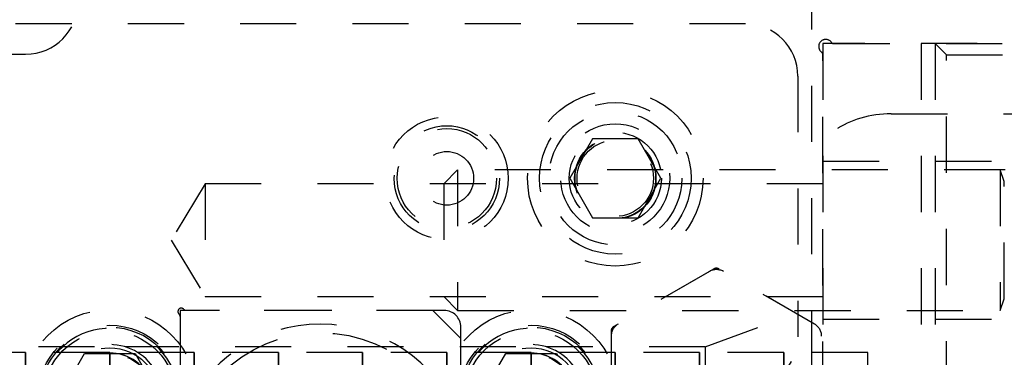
# Model space of a CAD drawing. Header units: inches. Extents: x 1880 to 2363, y -453 to -54.
# Tile 117 of 256: x 1907.767 to 1909.52, y -419.669 to -419.068. Entities that reach past the tile are written whole.
import ezdxf

# ---------------------------------------------------------------- set-up
doc = ezdxf.new("R2010")
doc.units = ezdxf.units.IN
doc.header["$LTSCALE"] = 0.5
doc.header["$MEASUREMENT"] = 0
doc.linetypes.add('HIDDEN', pattern=[0.225, 0.15, -0.075])
doc.layers.add('SID-M-H', color=4, linetype='HIDDEN')

msp = doc.modelspace()

# ---------------------------------------------------------------- linework, layer by layer
at = {"layer": 'SID-M-H'}
for p, q in [((1909.17767, -423.48517), (1909.17767, -416.98517)), ((1909.05967, -419.07507), (1905.54567, -419.07507)), ((1909.67234, -419.11017), (1909.19734, -419.11017)), ((1909.19734, -419.11017), (1909.19734, -421.36017)), ((1909.2167, -419.11017), (1909.67767, -419.11017)), ((1909.37234, -419.11017), (1909.37234, -421.36017)), ((1909.39734, -419.11017), (1909.39734, -421.36017)), ((1909.39734, -419.11017), (1909.41734, -419.13017)), ((1907.69017, -419.12892), (1907.77767, -419.12892)), ((1909.19734, -421.34081), (1909.19734, -419.12953)), ((1909.41734, -421.34017), (1909.41734, -419.13017)), ((1909.41734, -419.13017), (1909.65234, -419.13017)), ((1909.15267, -419.16807), (1909.15267, -419.63207)), ((1909.31909, -419.23517), (1910.17767, -419.23517)), ((1908.78707, -419.27976), (1908.74648, -419.35007)), ((1908.86826, -419.27976), (1908.78707, -419.27976)), ((1908.90886, -419.35007), (1908.86826, -419.27976)), ((1908.54684, -419.33517), (1908.52234, -419.35967)), ((1908.54684, -419.33517), (1908.54684, -419.58517)), ((1909.51303, -419.33517), (1908.54684, -419.33517)), ((1909.19734, -419.31967), (1909.67234, -419.31967)), ((1909.51303, -419.33517), (1909.51303, -419.58517)), ((1909.52042, -419.35547), (1909.51303, -419.33517)), ((1909.52194, -419.33517), (1909.51303, -419.33517)), ((1908.74648, -419.35007), (1908.78707, -419.42038)), ((1908.86826, -419.42038), (1908.90886, -419.35007)), ((1908.09734, -419.35967), (1908.03695, -419.46017)), ((1908.09734, -419.35967), (1908.09734, -419.56067)), ((1909.19734, -419.35967), (1908.09734, -419.35967)), ((1908.52234, -419.35967), (1908.52234, -419.56067)), ((1909.52042, -419.56442), (1909.52042, -419.35592)), ((1908.78707, -419.42038), (1908.86826, -419.42038)), ((1908.03695, -419.46017), (1908.09734, -419.56067)), ((1909.00267, -419.51155), (1908.82517, -419.61403)), ((1909.17767, -419.60681), (1909.01267, -419.51155)), ((1908.99517, -419.51588), (1908.83267, -419.6097)), ((1909.18267, -419.6097), (1909.02017, -419.51588)), ((1908.09734, -419.56067), (1909.19734, -419.56067)), ((1908.52234, -419.56067), (1908.54684, -419.58517)), ((1909.51303, -419.58517), (1909.52042, -419.56486)), ((1908.50267, -419.58517), (1908.05267, -419.58517)), ((1908.05267, -419.58517), (1908.05267, -420.88517)), ((1908.05267, -419.59612), (1908.05267, -420.87421)), ((1908.52267, -419.58517), (1908.06362, -419.58517)), ((1908.55267, -419.63517), (1908.50267, -419.58517)), ((1908.54684, -419.58517), (1909.51303, -419.58517)), ((1908.98782, -419.65017), (1909.15267, -419.59017)), ((1908.55267, -420.87421), (1908.55267, -419.61517)), ((1909.19734, -419.60067), (1909.67234, -419.60067)), ((1908.82017, -419.62269), (1908.82017, -419.82765)), ((1908.82017, -419.63135), (1908.82017, -419.81899)), ((1909.19517, -419.81899), (1909.19517, -419.63135)), ((1907.90054, -419.65017), (1907.3548, -419.65017)), ((1908.65054, -419.65017), (1907.9548, -419.65017)), ((1908.55267, -420.88517), (1908.55267, -419.63517)), ((1908.98782, -419.65017), (1908.7048, -419.65017)), ((1908.98782, -419.65017), (1908.98782, -419.72507)), ((1907.77767, -419.66017), (1907.62767, -419.66017)), ((1907.77767, -419.66017), (1907.77767, -419.70767)), ((1907.92767, -419.66017), (1907.77767, -419.66017)), ((1907.77767, -419.70767), (1907.77767, -419.66017)), ((1907.83748, -419.74017), (1907.88258, -419.66207)), ((1907.88258, -419.66207), (1907.97276, -419.66207)), ((1907.92767, -419.70767), (1907.92767, -419.66017)), ((1907.92767, -419.66017), (1907.92767, -419.70767)), ((1908.07767, -419.66017), (1907.92767, -419.66017)), ((1907.97276, -419.66207), (1908.01785, -419.74017)), ((1908.07767, -419.66017), (1908.07767, -419.70767)), ((1908.22767, -419.66017), (1908.07767, -419.66017)), ((1908.07767, -419.70767), (1908.07767, -419.66017)), ((1908.22767, -419.70767), (1908.22767, -419.66017)), ((1908.22767, -419.66017), (1908.22767, -419.70767)), ((1908.37767, -419.66017), (1908.22767, -419.66017)), ((1908.37767, -419.66017), (1908.37767, -419.70767)), ((1908.52767, -419.66017), (1908.37767, -419.66017)), ((1908.37767, -419.70767), (1908.37767, -419.66017)), ((1908.52767, -419.66017), (1908.52767, -419.70767)), ((1908.67767, -419.66017), (1908.52767, -419.66017)), ((1908.52767, -419.70767), (1908.52767, -419.66017)), ((1908.58748, -419.74017), (1908.63258, -419.66207)), ((1908.63258, -419.66207), (1908.72276, -419.66207)), ((1908.67767, -419.70767), (1908.67767, -419.66017)), ((1908.67767, -419.66017), (1908.67767, -419.70767)), ((1908.82767, -419.66017), (1908.67767, -419.66017)), ((1908.72276, -419.66207), (1908.72523, -419.66634)), ((1908.82767, -419.66017), (1908.82767, -419.70767)), ((1908.97767, -419.66017), (1908.82767, -419.66017)), ((1908.82767, -419.70767), (1908.82767, -419.66017)), ((1908.97767, -419.66017), (1908.97767, -419.70767)), ((1909.12767, -419.66017), (1908.97767, -419.66017)), ((1908.97767, -419.70767), (1908.97767, -419.66017)), ((1909.12767, -419.66017), (1909.12767, -419.70767)), ((1909.27767, -419.66017), (1909.12767, -419.66017)), ((1909.12767, -419.70767), (1909.12767, -419.66017)), ((1909.27767, -419.70767), (1909.27767, -419.66017))]:
    msp.add_line(p, q, dxfattribs=at)
for centre, radius in [((1908.82767, -419.35007), 0.15625), ((1908.82767, -419.35007), 0.135), ((1908.82767, -419.35007), 0.1186), ((1908.52767, -419.35007), 0.10937), ((1908.52767, -419.35007), 0.09375), ((1908.52767, -419.35007), 0.0885), ((1908.82767, -419.35007), 0.097), ((1908.82767, -419.35007), 0.082), ((1908.82767, -419.35007), 0.07247), ((1908.82767, -419.35007), 0.0722), ((1908.82767, -419.35007), 0.07168), ((1908.82767, -419.35007), 0.068), ((1908.52767, -419.35007), 0.04775), ((1907.92767, -419.74017), 0.15625), ((1908.67767, -419.74017), 0.15625), ((1907.92767, -419.74017), 0.1285), ((1907.92767, -419.74017), 0.125), ((1908.67767, -419.74017), 0.1285), ((1908.67767, -419.74017), 0.125), ((1907.92767, -419.74017), 0.11811), ((1908.30267, -419.87517), 0.25), ((1908.67767, -419.74017), 0.11811), ((1907.92767, -419.74017), 0.08825), ((1908.67767, -419.74017), 0.08825), ((1907.92767, -419.74017), 0.078), ((1908.67767, -419.74017), 0.078)]:
    msp.add_circle(centre, radius, dxfattribs=at)
for centre, radius, start, end in [((1907.77767, -419.03517), 0.09375, 270, 90), ((1909.05967, -419.16807), 0.093, 0, 90), ((1909.20234, -419.11517), 0.0125, 34.8499, 235.1501), ((1909.2167, -419.10517), 0.005, 214.8499, 270), ((1909.19234, -419.12953), 0.005, 0, 55.1501), ((1909.00767, -419.52021), 0.01, 60, 120), ((1909.00767, -419.53753), 0.025, 60, 120), ((1908.05479, -419.58729), 0.006, 42.59227, 227.40773), ((1908.04667, -419.59612), 0.006, 0, 47.40773), ((1908.06362, -419.57917), 0.006, 222.59227, 270), ((1908.52267, -419.61517), 0.03, 0, 90), ((1907.92767, -419.74017), 0.12325, 0, 315.72721), ((1908.30267, -419.87517), 0.2655, 314.30507, 225.69493), ((1908.67767, -419.74017), 0.12325, 0, 315.72721), ((1908.84517, -419.63135), 0.025, 120, 180), ((1908.83017, -419.62269), 0.01, 120, 180), ((1909.17017, -419.63135), 0.025, 0, 60), ((1909.05967, -419.63207), 0.093, 270, 0), ((1907.92767, -419.74017), 0.094, 26.87743, 153.12257), ((1908.67767, -419.74017), 0.094, 26.87743, 153.12257), ((1907.92767, -419.74017), 0.07874, 0, 270), ((1907.92767, -419.74017), 0.079, 26.87743, 153.12257), ((1908.67767, -419.74017), 0.07874, 0, 270), ((1908.67767, -419.74017), 0.079, 26.87743, 153.12257)]:
    msp.add_arc(centre, radius, start, end, dxfattribs=at)
msp.add_ellipse((1909.31909, -419.33517), major_axis=(0.14142, 0), ratio=0.7071068, start_param=1.5707963, end_param=3.1415927, dxfattribs=at)

doc.saveas('drawing.dxf')
